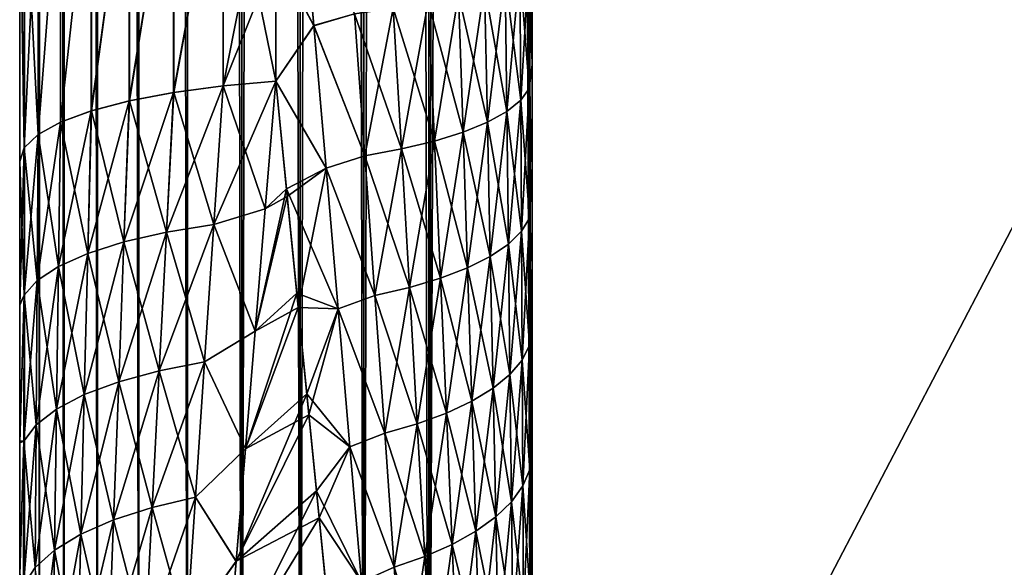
# Model space of a CAD drawing. Header units: metres. Extents: x -2 to 85, y -75 to 96.
# Tile 47 of 256: x 13.05 to 13.627, y -69.656 to -69.336. Entities that reach past the tile are written whole.
import ezdxf

# ---------------------------------------------------------------- set-up
doc = ezdxf.new("R2010")
doc.units = ezdxf.units.M
doc.layers.add('solid_20204500', color=7, linetype='CONTINUOUS')

msp = doc.modelspace()

# ---------------------------------------------------------------- linework, layer by layer
at = {"layer": 'solid_20204500'}
for points in [[(13.35, -69.995506, -2.995418), (21.683926, -54.040886, -2.886321), (30.017998, -53.841866, -2.777222)], [(13.35, -69.995506, -2.995418), (30.017998, -53.841866, -2.777222), (30.017998, -69.777306, -2.777222)], [(13.35, -69.995506, -2.995418), (13.35, -54.239883, -2.995418), (21.683926, -54.040886, -2.886321)], [(30.017998, -69.777306, 2.777222), (21.683926, -54.040886, 2.886321), (13.35, -54.239883, 2.995418)], [(13.05, -69.99556, -2.760571), (13.05, -62.117912, -2.760571), (13.052929, -54.239883, -2.797162)], [(13.052898, -69.995506, -2.796968), (13.05, -69.99556, -2.760571), (13.052929, -54.239883, -2.797162)], [(13.052897, -69.995506, 2.796966), (13.052929, -54.239883, 2.797161), (13.05, -54.240288, 2.760571)], [(13.05, -62.117912, 2.760571), (13.052897, -69.995506, 2.796966), (13.05, -54.240288, 2.760571)], [(13.052897, -69.995506, 2.796966), (13.061628, -69.995506, 2.832778), (13.052929, -54.239883, 2.797161)], [(13.06163, -69.995506, -2.832783), (13.052898, -69.995506, -2.796968), (13.052929, -54.239883, -2.797162)], [(13.06163, -69.995506, -2.832783), (13.052929, -54.239883, -2.797162), (13.061694, -54.239883, -2.832976)], [(13.061628, -69.995506, 2.832778), (13.061693, -54.239883, 2.832974), (13.052929, -54.239883, 2.797161)], [(13.061628, -69.995506, 2.832778), (13.075969, -69.995506, 2.866738), (13.061693, -54.239883, 2.832974)], [(13.075973, -69.995506, -2.866744), (13.06163, -69.995506, -2.832783), (13.061694, -54.239883, -2.832976)], [(13.075969, -69.995506, 2.866738), (13.076063, -54.239883, 2.866919), (13.061693, -54.239883, 2.832974)], [(13.075973, -69.995506, -2.866744), (13.061694, -54.239883, -2.832976), (13.076064, -54.239883, -2.866921)], [(13.075969, -69.995506, 2.866738), (13.095526, -69.995506, 2.897936), (13.076063, -54.239883, 2.866919)], [(13.095531, -69.995506, -2.897944), (13.075973, -69.995506, -2.866744), (13.076064, -54.239883, -2.866921)], [(13.095526, -69.995506, 2.897936), (13.095647, -54.239883, 2.898099), (13.076063, -54.239883, 2.866919)], [(13.095531, -69.995506, -2.897944), (13.076064, -54.239883, -2.866921), (13.095649, -54.239883, -2.898102)], [(13.095526, -69.995506, 2.897936), (13.119809, -69.995506, 2.925614), (13.095647, -54.239883, 2.898099)], [(13.119819, -69.995506, -2.925622), (13.095531, -69.995506, -2.897944), (13.095649, -54.239883, -2.898102)], [(13.119809, -69.995506, 2.925614), (13.119954, -54.239883, 2.925754), (13.095647, -54.239883, 2.898099)], [(13.119819, -69.995506, -2.925622), (13.095649, -54.239883, -2.898102), (13.119957, -54.239883, -2.925757)], [(13.119809, -69.995506, 2.925614), (13.148232, -69.995506, 2.949084), (13.119954, -54.239883, 2.925754)], [(13.148244, -69.995506, -2.949093), (13.119819, -69.995506, -2.925622), (13.119957, -54.239883, -2.925757)], [(13.148232, -69.995506, 2.949084), (13.148396, -54.239883, 2.949198), (13.119954, -54.239883, 2.925754)], [(13.148244, -69.995506, -2.949093), (13.119957, -54.239883, -2.925757), (13.148399, -54.239883, -2.949201)], [(13.148232, -69.995506, 2.949084), (13.180034, -69.995506, 2.967711), (13.148396, -54.239883, 2.949198)], [(13.180049, -69.995506, -2.967718), (13.148244, -69.995506, -2.949093), (13.148399, -54.239883, -2.949201)], [(13.180034, -69.995506, 2.967711), (13.18021, -54.239883, 2.967796), (13.148396, -54.239883, 2.949198)], [(13.180049, -69.995506, -2.967718), (13.148399, -54.239883, -2.949201), (13.180215, -54.239883, -2.967798)], [(13.180034, -69.995506, 2.967711), (13.214286, -69.995506, 2.980984), (13.18021, -54.239883, 2.967796)], [(13.180049, -69.995506, -2.967718), (13.214286, -54.239883, -2.980984), (13.214286, -69.995506, -2.980984)], [(13.180049, -69.995506, -2.967718), (13.180215, -54.239883, -2.967798), (13.214286, -54.239883, -2.980984)], [(13.18021, -54.239883, 2.967796), (13.214286, -69.995506, 2.980984), (13.214286, -54.239883, 2.980984)], [(13.251516, -54.239883, -2.989546), (13.251542, -69.995544, -2.98955), (13.214286, -69.995506, -2.980984)], [(13.214286, -54.239883, -2.980984), (13.251516, -54.239883, -2.989546), (13.214286, -69.995506, -2.980984)], [(13.214286, -54.239883, 2.980984), (13.214286, -69.995506, 2.980984), (13.251544, -69.995544, 2.98955)], [(13.248573, -54.239883, 2.989049), (13.214286, -54.239883, 2.980984), (13.251544, -69.995544, 2.98955)], [(13.248573, -54.239883, 2.989049), (13.28953, -69.995506, 2.993307), (13.28953, -54.239883, 2.993307)], [(13.248573, -54.239883, 2.989049), (13.251544, -69.995544, 2.98955), (13.28953, -69.995506, 2.993307)], [(13.251516, -54.239883, -2.989546), (13.28953, -54.239883, -2.993307), (13.251542, -69.995544, -2.98955)], [(13.251542, -69.995544, -2.98955), (13.28953, -54.239883, -2.993307), (13.28953, -69.995506, -2.993307)], [(13.319764, -54.239986, -2.994362), (13.35, -69.995506, -2.995418), (13.28953, -54.239883, -2.993307)], [(13.28953, -69.995506, -2.993307), (13.28953, -54.239883, -2.993307), (13.35, -69.995506, -2.995418)], [(13.28953, -69.995506, 2.993307), (13.35, -69.995506, 2.995418), (13.35, -54.239883, 2.995418)], [(13.28953, -69.995506, 2.993307), (13.35, -54.239883, 2.995418), (13.319761, -54.239986, 2.994362)], [(13.28953, -69.995506, 2.993307), (13.319761, -54.239986, 2.994362), (13.28953, -54.239883, 2.993307)], [(13.319764, -54.239986, -2.994362), (13.35, -54.239883, -2.995418), (13.35, -69.995506, -2.995418)], [(13.35, -69.995506, 2.995418), (30.017998, -69.777306, 2.777222), (13.35, -54.239883, 2.995418)], [(13.05, -68.575523, -1.696103), (13.05, -62.117912, -2.760571), (13.05, -69.99556, -2.760571)], [(13.05, -62.117912, 2.760571), (13.05, -69.99556, 2.760571), (13.052897, -69.995506, 2.796966)], [(13.05, -69.249092, 1.657583), (13.05, -69.99556, 2.760571), (13.05, -62.117912, 2.760571)], [(13.05, -68.635956, -1.693882), (13.05, -68.575523, -1.696103), (13.05, -69.99556, -2.760571)], [(13.05, -68.647598, -1.693254), (13.05, -68.635956, -1.693882), (13.05, -69.99556, -2.760571)], [(13.05, -68.647598, -1.693254), (13.05, -69.99556, -2.760571), (13.05, -68.691345, -1.68999)], [(13.05, -68.721504, -1.687832), (13.05, -68.691345, -1.68999), (13.05, -69.99556, -2.760571)], [(13.05, -68.721504, -1.687832), (13.05, -69.99556, -2.760571), (13.05, -68.7435, -1.68671)], [(13.05, -68.792595, -1.685086), (13.05, -68.7435, -1.68671), (13.05, -69.99556, -2.760571)], [(13.05, -68.905487, -1.685086), (13.05, -68.792595, -1.685086), (13.05, -69.99556, -2.760571)], [(13.35, -70.159676, -0.470043), (13.35, -70.162575, -0.408759), (13.35, -68.792595, -1.297788)], [(13.35, -70.162575, 0.408759), (13.35, -68.792595, -1.297788), (13.35, -70.162575, -0.408759)], [(13.35, -69.362091, -1.23741), (13.35, -68.792595, -1.297788), (13.35, -69.300919, -1.252808)], [(13.35, -69.421204, -1.220087), (13.35, -68.792595, -1.297788), (13.35, -69.362091, -1.23741)], [(13.35, -69.478584, -1.200644), (13.35, -68.792595, -1.297788), (13.35, -69.421204, -1.220087)], [(13.35, -69.533798, -1.1795), (13.35, -68.792595, -1.297788), (13.35, -69.478584, -1.200644)], [(13.35, -69.586403, -1.15707), (13.35, -68.792595, -1.297788), (13.35, -69.533798, -1.1795)], [(13.35, -69.636497, -1.133086), (13.35, -68.792595, -1.297788), (13.35, -69.586403, -1.15707)], [(13.35, -69.684151, -1.107662), (13.35, -68.792595, -1.297788), (13.35, -69.636497, -1.133086)], [(13.35, -69.729256, -1.081262), (13.35, -68.792595, -1.297788), (13.35, -69.684151, -1.107662)], [(13.35, -69.771729, -1.054165), (13.35, -68.792595, -1.297788), (13.35, -69.729256, -1.081262)], [(13.35, -69.811569, -1.02604), (13.35, -68.792595, -1.297788), (13.35, -69.771729, -1.054165)], [(13.35, -69.8489, -0.997179), (13.35, -68.792595, -1.297788), (13.35, -69.811569, -1.02604)], [(13.35, -69.883835, -0.967955), (13.35, -68.792595, -1.297788), (13.35, -69.8489, -0.997179)], [(13.35, -69.91629, -0.938404), (13.35, -68.792595, -1.297788), (13.35, -69.883835, -0.967955)], [(13.35, -69.946274, -0.908393), (13.35, -68.792595, -1.297788), (13.35, -69.91629, -0.938404)], [(13.35, -69.99984, -0.847408), (13.35, -68.792595, -1.297788), (13.35, -69.946274, -0.908393)], [(13.35, -70.045036, -0.785178), (13.35, -68.792595, -1.297788), (13.35, -69.99984, -0.847408)], [(13.35, -70.082405, -0.722169), (13.35, -68.792595, -1.297788), (13.35, -70.045036, -0.785178)], [(13.35, -70.112091, -0.658472), (13.35, -68.792595, -1.297788), (13.35, -70.082405, -0.722169)], [(13.35, -70.134697, -0.595098), (13.35, -68.792595, -1.297788), (13.35, -70.112091, -0.658472)], [(13.35, -70.150345, -0.532125), (13.35, -68.792595, -1.297788), (13.35, -70.134697, -0.595098)], [(13.35, -70.159676, -0.470043), (13.35, -68.792595, -1.297788), (13.35, -70.150345, -0.532125)], [(13.35, -70.159676, 0.469988), (13.35, -68.792595, -1.297788), (13.35, -70.162575, 0.408759)], [(13.35, -70.150375, 0.531977), (13.35, -68.792595, -1.297788), (13.35, -70.159676, 0.469988)], [(13.35, -70.134773, 0.594822), (13.35, -68.792595, -1.297788), (13.35, -70.150375, 0.531977)], [(13.35, -70.112289, 0.657992), (13.35, -68.792595, -1.297788), (13.35, -70.134773, 0.594822)], [(13.35, -70.082809, 0.721399), (13.35, -68.792595, -1.297788), (13.35, -70.112289, 0.657992)], [(13.35, -70.045753, 0.784107), (13.35, -68.792595, -1.297788), (13.35, -70.082809, 0.721399)], [(13.35, -70.0009, 0.846093), (13.35, -68.792595, -1.297788), (13.35, -70.045753, 0.784107)], [(13.35, -69.947266, 0.907332), (13.35, -68.792595, -1.297788), (13.35, -70.0009, 0.846093)], [(13.35, -69.917122, 0.937595), (13.35, -68.792595, -1.297788), (13.35, -69.947266, 0.907332)], [(13.35, -69.884491, 0.967378), (13.35, -68.792595, -1.297788), (13.35, -69.917122, 0.937595)], [(13.35, -69.849327, 0.996817), (13.35, -68.792595, -1.297788), (13.35, -69.884491, 0.967378)], [(13.35, -69.811729, 1.025897), (13.35, -68.792595, -1.297788), (13.35, -69.849327, 0.996817)], [(13.35, -69.771652, 1.054199), (13.35, -68.792595, -1.297788), (13.35, -69.811729, 1.025897)], [(13.35, -69.729073, 1.081386), (13.35, -68.792595, -1.297788), (13.35, -69.771652, 1.054199)], [(13.35, -69.68399, 1.107776), (13.35, -68.792595, -1.297788), (13.35, -69.729073, 1.081386)], [(13.35, -69.636421, 1.133141), (13.35, -68.792595, -1.297788), (13.35, -69.68399, 1.107776)], [(13.35, -69.586395, 1.157076), (13.35, -68.792595, -1.297788), (13.35, -69.636421, 1.133141)], [(13.35, -69.533806, 1.179498), (13.35, -68.792595, -1.297788), (13.35, -69.586395, 1.157076)], [(13.35, -69.478592, 1.200645), (13.35, -68.792595, -1.297788), (13.35, -69.533806, 1.179498)], [(13.35, -69.421188, 1.220098), (13.35, -68.792595, -1.297788), (13.35, -69.478592, 1.200645)], [(13.35, -69.361992, 1.237436), (13.35, -68.792595, -1.297788), (13.35, -69.421188, 1.220098)], [(13.35, -69.300598, 1.252861), (13.35, -68.792595, -1.297788), (13.35, -69.361992, 1.237436)], [(13.05, -68.905487, -1.685086), (13.05, -69.99556, -2.760571), (13.05, -69.080086, -1.677973)], [(13.05, -69.080086, -1.677973), (13.05, -69.99556, -2.760571), (13.05, -69.251938, -1.657124)], [(13.140012, -69.22242, -1.492628), (13.140129, -69.378067, -1.460793), (13.168951, -69.219902, -1.477039)], [(13.140012, -69.22242, 1.492628), (13.168951, -69.219902, 1.477039), (13.140196, -69.37809, 1.460902)], [(13.168951, -69.219902, -1.477039), (13.140129, -69.378067, -1.460793), (13.169141, -69.374252, -1.445456)], [(13.168951, -69.219902, 1.477039), (13.169188, -69.37429, 1.445597), (13.140196, -69.37809, 1.460902)], [(13.168951, -69.219902, 1.477039), (13.199992, -69.218201, 1.466341), (13.169188, -69.37429, 1.445597)], [(13.168951, -69.219902, -1.477039), (13.200013, -69.371529, -1.435236), (13.199987, -69.29718, -1.451894)], [(13.168951, -69.219902, -1.477039), (13.169141, -69.374252, -1.445456), (13.200013, -69.371529, -1.435236)], [(13.169188, -69.37429, 1.445597), (13.199992, -69.218201, 1.466341), (13.199987, -69.29718, 1.451894)], [(13.091869, -69.22953, -1.53665), (13.091891, -69.38884, -1.504125), (13.114092, -69.225662, -1.512688)], [(13.091869, -69.22953, 1.53665), (13.114092, -69.225662, 1.512688), (13.091957, -69.388847, 1.504181)], [(13.114092, -69.225662, -1.512688), (13.091891, -69.38884, -1.504125), (13.114156, -69.382973, -1.480535)], [(13.114092, -69.225662, 1.512688), (13.114224, -69.382996, 1.480617), (13.091957, -69.388847, 1.504181)], [(13.114092, -69.225662, -1.512688), (13.114156, -69.382973, -1.480535), (13.140012, -69.22242, -1.492628)], [(13.114092, -69.225662, 1.512688), (13.140012, -69.22242, 1.492628), (13.114224, -69.382996, 1.480617)], [(13.140012, -69.22242, -1.492628), (13.114156, -69.382973, -1.480535), (13.140129, -69.378067, -1.460793)], [(13.140012, -69.22242, 1.492628), (13.140196, -69.37809, 1.460902), (13.114224, -69.382996, 1.480617)], [(13.091869, -69.22953, -1.53665), (13.073927, -69.3955, -1.530942), (13.091891, -69.38884, -1.504125)], [(13.073933, -69.233925, -1.563888), (13.073927, -69.3955, -1.530942), (13.091869, -69.22953, -1.53665)], [(13.073933, -69.233925, 1.563888), (13.091869, -69.22953, 1.53665), (13.073982, -69.395508, 1.530976)], [(13.091869, -69.22953, 1.53665), (13.091957, -69.388847, 1.504181), (13.073982, -69.395508, 1.530976)], [(13.052708, -69.243835, -1.625244), (13.06073, -69.402794, -1.560276), (13.060749, -69.238739, -1.593683)], [(13.052708, -69.243835, 1.625244), (13.060749, -69.238739, 1.593683), (13.052711, -69.410522, 1.591352)], [(13.060749, -69.238739, 1.593683), (13.06077, -69.402802, 1.560292), (13.052711, -69.410522, 1.591352)], [(13.073933, -69.233925, -1.563888), (13.06073, -69.402794, -1.560276), (13.073927, -69.3955, -1.530942)], [(13.060749, -69.238739, -1.593683), (13.06073, -69.402794, -1.560276), (13.073933, -69.233925, -1.563888)], [(13.060749, -69.238739, 1.593683), (13.073933, -69.233925, 1.563888), (13.06077, -69.402802, 1.560292)], [(13.073933, -69.233925, 1.563888), (13.073982, -69.395508, 1.530976), (13.06077, -69.402802, 1.560292)], [(13.05, -69.251938, -1.657124), (13.052691, -69.410515, -1.591347), (13.052708, -69.243835, -1.625244)], [(13.05, -69.249092, 1.657583), (13.052708, -69.243835, 1.625244), (13.052711, -69.410522, 1.591352)], [(13.052708, -69.243835, -1.625244), (13.052691, -69.410515, -1.591347), (13.06073, -69.402794, -1.560276)], [(13.05, -69.249092, 1.657583), (13.05, -69.418419, 1.623127), (13.05, -69.99556, 2.760571)], [(13.05, -69.249092, 1.657583), (13.052711, -69.410522, 1.591352), (13.05, -69.418419, 1.623127)], [(13.05, -69.251938, -1.657124), (13.05, -69.99556, -2.760571), (13.05, -69.418419, -1.623127)], [(13.05, -69.251938, -1.657124), (13.05, -69.418419, -1.623127), (13.052691, -69.410515, -1.591347)], [(13.199987, -69.29718, 1.451894), (13.214892, -69.2547, 1.455537), (13.222214, -69.339035, 1.435479)], [(13.222213, -69.339043, -1.435478), (13.214892, -69.254707, -1.455536), (13.199987, -69.29718, -1.451894)], [(13.246122, -69.332077, 1.425668), (13.222214, -69.339035, 1.435479), (13.214892, -69.2547, 1.455537)], [(13.246121, -69.332077, -1.425668), (13.214892, -69.254707, -1.455536), (13.222213, -69.339043, -1.435478)], [(13.169188, -69.37429, 1.445597), (13.199987, -69.29718, 1.451894), (13.200013, -69.371529, 1.435236)], [(13.222213, -69.339043, -1.435478), (13.199987, -69.29718, -1.451894), (13.200013, -69.371529, -1.435236)], [(13.199987, -69.29718, 1.451894), (13.222214, -69.339035, 1.435479), (13.200013, -69.371529, 1.435236)], [(13.348244, -69.299004, -1.280362), (13.342951, -69.304825, -1.305959), (13.343399, -69.382629, -1.284609)], [(13.342951, -69.304825, 1.305959), (13.348244, -69.299004, 1.280362), (13.348357, -69.375801, 1.26011)], [(13.348357, -69.375801, -1.26011), (13.348244, -69.299004, -1.280362), (13.343399, -69.382629, -1.284609)], [(13.35, -69.300919, -1.252808), (13.348244, -69.299004, -1.280362), (13.348357, -69.375801, -1.26011)], [(13.348244, -69.299004, 1.280362), (13.35, -69.300598, 1.252861), (13.35, -69.361992, 1.237436)], [(13.348357, -69.375801, 1.26011), (13.348244, -69.299004, 1.280362), (13.35, -69.361992, 1.237436)], [(13.35, -69.362091, -1.23741), (13.35, -69.300919, -1.252808), (13.348357, -69.375801, -1.26011)], [(13.342951, -69.304825, -1.305959), (13.334201, -69.31044, -1.330637), (13.335198, -69.389229, -1.308285)], [(13.334201, -69.31044, 1.330637), (13.342951, -69.304825, 1.305959), (13.343399, -69.382629, 1.284609)], [(13.343399, -69.382629, -1.284609), (13.342951, -69.304825, -1.305959), (13.335198, -69.389229, -1.308285)], [(13.343399, -69.382629, 1.284609), (13.342951, -69.304825, 1.305959), (13.348357, -69.375801, 1.26011)], [(13.334201, -69.31044, -1.330637), (13.322152, -69.315742, -1.353925), (13.323892, -69.395477, -1.330715)], [(13.322152, -69.315742, 1.353925), (13.334201, -69.31044, 1.330637), (13.335198, -69.389229, 1.308285)], [(13.335198, -69.389229, -1.308285), (13.334201, -69.31044, -1.330637), (13.323892, -69.395477, -1.330715)], [(13.335198, -69.389229, 1.308285), (13.334201, -69.31044, 1.330637), (13.343399, -69.382629, 1.284609)], [(13.322152, -69.315742, -1.353925), (13.307038, -69.320641, -1.375429), (13.309686, -69.401283, -1.351544)], [(13.307038, -69.320641, 1.375429), (13.322152, -69.315742, 1.353925), (13.323892, -69.395477, 1.330715)], [(13.323892, -69.395477, -1.330715), (13.322152, -69.315742, -1.353925), (13.309686, -69.401283, -1.351544)], [(13.323892, -69.395477, 1.330715), (13.322152, -69.315742, 1.353925), (13.335198, -69.389229, 1.308285)], [(13.289113, -69.325043, -1.394771), (13.268694, -69.32888, -1.411622), (13.273524, -69.411179, -1.387066)], [(13.268695, -69.328873, 1.411622), (13.289113, -69.325043, 1.394771), (13.292803, -69.406548, 1.370427)], [(13.292803, -69.406548, -1.370428), (13.289113, -69.325043, -1.394771), (13.273524, -69.411179, -1.387066)], [(13.307038, -69.320641, -1.375429), (13.289113, -69.325043, -1.394771), (13.292803, -69.406548, -1.370428)], [(13.289113, -69.325043, 1.394771), (13.307038, -69.320641, 1.375429), (13.309686, -69.401283, 1.351544)], [(13.292803, -69.406548, 1.370427), (13.289113, -69.325043, 1.394771), (13.309686, -69.401283, 1.351544)], [(13.309686, -69.401283, -1.351544), (13.307038, -69.320641, -1.375429), (13.292803, -69.406548, -1.370428)], [(13.309686, -69.401283, 1.351544), (13.307038, -69.320641, 1.375429), (13.323892, -69.395477, 1.330715)], [(13.268694, -69.32888, -1.411622), (13.246121, -69.332077, -1.425668), (13.252149, -69.415115, -1.401171)], [(13.246122, -69.332077, 1.425668), (13.268695, -69.328873, 1.411622), (13.273524, -69.411179, 1.387066)], [(13.273524, -69.411179, -1.387066), (13.268694, -69.32888, -1.411622), (13.252149, -69.415115, -1.401171)], [(13.273524, -69.411179, 1.387066), (13.268695, -69.328873, 1.411622), (13.292803, -69.406548, 1.370427)], [(13.252149, -69.415115, -1.401171), (13.246121, -69.332077, -1.425668), (13.222213, -69.339043, -1.435478)], [(13.252149, -69.415115, 1.401171), (13.222214, -69.339035, 1.435479), (13.246122, -69.332077, 1.425668)], [(13.252149, -69.415115, 1.401171), (13.246122, -69.332077, 1.425668), (13.273524, -69.411179, 1.387066)], [(13.222214, -69.339035, 1.435479), (13.229417, -69.422417, 1.41118), (13.200013, -69.371529, 1.435236)], [(13.229417, -69.422417, -1.411179), (13.222213, -69.339043, -1.435478), (13.200013, -69.371529, -1.435236)], [(13.252149, -69.415115, -1.401171), (13.222213, -69.339043, -1.435478), (13.229417, -69.422417, -1.411179)], [(13.252149, -69.415115, 1.401171), (13.229417, -69.422417, 1.41118), (13.222214, -69.339035, 1.435479)], [(13.348357, -69.375801, 1.26011), (13.35, -69.361992, 1.237436), (13.35, -69.421188, 1.220098)], [(13.35, -69.421204, -1.220087), (13.35, -69.362091, -1.23741), (13.348357, -69.375801, -1.26011)], [(13.163678, -69.455399, -1.426394), (13.193814, -69.446114, -1.417048), (13.200013, -69.371529, -1.435236)], [(13.163678, -69.455399, -1.426394), (13.200013, -69.371529, -1.435236), (13.169141, -69.374252, -1.445456)], [(13.169188, -69.37429, 1.445597), (13.200013, -69.371529, 1.435236), (13.193808, -69.446144, 1.41704)], [(13.193808, -69.446144, 1.41704), (13.200013, -69.371529, 1.435236), (13.206166, -69.434509, 1.416616)], [(13.193814, -69.446114, -1.417048), (13.206602, -69.438904, -1.415214), (13.200013, -69.371529, -1.435236)], [(13.229417, -69.422417, -1.411179), (13.200013, -69.371529, -1.435236), (13.206602, -69.438904, -1.415214)], [(13.229417, -69.422417, 1.41118), (13.206166, -69.434509, 1.416616), (13.200013, -69.371529, 1.435236)], [(13.169141, -69.374252, -1.445456), (13.140129, -69.378067, -1.460793), (13.135891, -69.4599, -1.4419)], [(13.163678, -69.455399, -1.426394), (13.169141, -69.374252, -1.445456), (13.135891, -69.4599, -1.4419)], [(13.140196, -69.37809, 1.460902), (13.169188, -69.37429, 1.445597), (13.16367, -69.455399, 1.426398)], [(13.16367, -69.455399, 1.426398), (13.169188, -69.37429, 1.445597), (13.193808, -69.446144, 1.41704)], [(13.348357, -69.375801, -1.26011), (13.343399, -69.382629, -1.284609), (13.343832, -69.459343, -1.259493)], [(13.343399, -69.382629, 1.284609), (13.348357, -69.375801, 1.26011), (13.348465, -69.451561, 1.236142)], [(13.348465, -69.451561, -1.236142), (13.348357, -69.375801, -1.26011), (13.343832, -69.459343, -1.259493)], [(13.35, -69.421204, -1.220087), (13.348357, -69.375801, -1.26011), (13.348465, -69.451561, -1.236142)], [(13.348465, -69.451561, 1.236142), (13.348357, -69.375801, 1.26011), (13.35, -69.421188, 1.220098)], [(13.114156, -69.382973, -1.480535), (13.091891, -69.38884, -1.504125), (13.089859, -69.472282, -1.484581)], [(13.111079, -69.465576, -1.461471), (13.114156, -69.382973, -1.480535), (13.089859, -69.472282, -1.484581)], [(13.091957, -69.388847, 1.504181), (13.114224, -69.382996, 1.480617), (13.111073, -69.465576, 1.461476)], [(13.111073, -69.465576, 1.461476), (13.114224, -69.382996, 1.480617), (13.135884, -69.4599, 1.441904)], [(13.140129, -69.378067, -1.460793), (13.114156, -69.382973, -1.480535), (13.111079, -69.465576, -1.461471)], [(13.135891, -69.4599, -1.4419), (13.140129, -69.378067, -1.460793), (13.111079, -69.465576, -1.461471)], [(13.114224, -69.382996, 1.480617), (13.140196, -69.37809, 1.460902), (13.135884, -69.4599, 1.441904)], [(13.135884, -69.4599, 1.441904), (13.140196, -69.37809, 1.460902), (13.16367, -69.455399, 1.426398)], [(13.343399, -69.382629, -1.284609), (13.335198, -69.389229, -1.308285), (13.336162, -69.466881, -1.282112)], [(13.335198, -69.389229, 1.308285), (13.343399, -69.382629, 1.284609), (13.343832, -69.459343, 1.259493)], [(13.343832, -69.459343, -1.259493), (13.343399, -69.382629, -1.284609), (13.336162, -69.466881, -1.282112)], [(13.343832, -69.459343, 1.259493), (13.343399, -69.382629, 1.284609), (13.348465, -69.451561, 1.236142)], [(13.091891, -69.38884, -1.504125), (13.073927, -69.3955, -1.530942), (13.072763, -69.479851, -1.510654)], [(13.089859, -69.472282, -1.484581), (13.091891, -69.38884, -1.504125), (13.072763, -69.479851, -1.510654)], [(13.073982, -69.395508, 1.530976), (13.091957, -69.388847, 1.504181), (13.089855, -69.472282, 1.484585)], [(13.089855, -69.472282, 1.484585), (13.091957, -69.388847, 1.504181), (13.111073, -69.465576, 1.461476)], [(13.335198, -69.389229, -1.308285), (13.323892, -69.395477, -1.330715), (13.325575, -69.474045, -1.30362)], [(13.323892, -69.395477, 1.330715), (13.335198, -69.389229, 1.308285), (13.336162, -69.466881, 1.282112)], [(13.336162, -69.466881, -1.282112), (13.335198, -69.389229, -1.308285), (13.325575, -69.474045, -1.30362)], [(13.336162, -69.466881, 1.282112), (13.335198, -69.389229, 1.308285), (13.343832, -69.459343, 1.259493)], [(13.073927, -69.3955, -1.530942), (13.06073, -69.402794, -1.560276), (13.060218, -69.488091, -1.539038)], [(13.072763, -69.479851, -1.510654), (13.073927, -69.3955, -1.530942), (13.060218, -69.488091, -1.539038)], [(13.06077, -69.402802, 1.560292), (13.073982, -69.395508, 1.530976), (13.072762, -69.479851, 1.510658)], [(13.072762, -69.479851, 1.510658), (13.073982, -69.395508, 1.530976), (13.089855, -69.472282, 1.484585)], [(13.323892, -69.395477, -1.330715), (13.309686, -69.401283, -1.351544), (13.312252, -69.480736, -1.3237)], [(13.309686, -69.401283, 1.351544), (13.323892, -69.395477, 1.330715), (13.325575, -69.474045, 1.30362)], [(13.325575, -69.474045, -1.30362), (13.323892, -69.395477, -1.330715), (13.312252, -69.480736, -1.3237)], [(13.325575, -69.474045, 1.30362), (13.323892, -69.395477, 1.330715), (13.336162, -69.466881, 1.282112)], [(13.06073, -69.402794, -1.560276), (13.052691, -69.410515, -1.591347), (13.052571, -69.496788, -1.569016)], [(13.060218, -69.488091, -1.539038), (13.06073, -69.402794, -1.560276), (13.052571, -69.496788, -1.569016)], [(13.060217, -69.488091, 1.539041), (13.052711, -69.410522, 1.591352), (13.06077, -69.402802, 1.560292)], [(13.060217, -69.488091, 1.539041), (13.06077, -69.402802, 1.560292), (13.072762, -69.479851, 1.510658)], [(13.292803, -69.406548, -1.370428), (13.273524, -69.411179, -1.387066), (13.27823, -69.492287, -1.358373)], [(13.273524, -69.411179, 1.387066), (13.292803, -69.406548, 1.370427), (13.296389, -69.486847, 1.342042)], [(13.296388, -69.486847, -1.342042), (13.292803, -69.406548, -1.370428), (13.27823, -69.492287, -1.358373)], [(13.309686, -69.401283, -1.351544), (13.292803, -69.406548, -1.370428), (13.296388, -69.486847, -1.342042)], [(13.292803, -69.406548, 1.370427), (13.309686, -69.401283, 1.351544), (13.312252, -69.480736, 1.3237)], [(13.296389, -69.486847, 1.342042), (13.292803, -69.406548, 1.370427), (13.312252, -69.480736, 1.3237)], [(13.312252, -69.480736, -1.3237), (13.309686, -69.401283, -1.351544), (13.296388, -69.486847, -1.342042)], [(13.312252, -69.480736, 1.3237), (13.309686, -69.401283, 1.351544), (13.325575, -69.474045, 1.30362)], [(13.052691, -69.410515, -1.591347), (13.05, -69.418419, -1.623127), (13.05, -69.502518, -1.599979)], [(13.052571, -69.496788, -1.569016), (13.052691, -69.410515, -1.591347), (13.05, -69.502518, -1.599979)], [(13.052711, -69.410522, 1.591352), (13.052571, -69.496788, 1.569017), (13.05, -69.418419, 1.623127)], [(13.060217, -69.488091, 1.539041), (13.052571, -69.496788, 1.569017), (13.052711, -69.410522, 1.591352)], [(13.273524, -69.411179, -1.387066), (13.252149, -69.415115, -1.401171), (13.25804, -69.496971, -1.37243)], [(13.252149, -69.415115, 1.401171), (13.273524, -69.411179, 1.387066), (13.278231, -69.492287, 1.358373)], [(13.27823, -69.492287, -1.358373), (13.273524, -69.411179, -1.387066), (13.25804, -69.496971, -1.37243)], [(13.278231, -69.492287, 1.358373), (13.273524, -69.411179, 1.387066), (13.296389, -69.486847, 1.342042)], [(13.25804, -69.496971, -1.37243), (13.252149, -69.415115, -1.401171), (13.229417, -69.422417, -1.411179)], [(13.25804, -69.496971, 1.372429), (13.229417, -69.422417, 1.41118), (13.252149, -69.415115, 1.401171)], [(13.25804, -69.496971, 1.372429), (13.252149, -69.415115, 1.401171), (13.278231, -69.492287, 1.358373)], [(13.05, -69.418419, -1.623127), (13.05, -69.99556, -2.760571), (13.05, -69.502518, -1.599979)], [(13.05, -69.501877, 1.600236), (13.05, -69.99556, 2.760571), (13.05, -69.418419, 1.623127)], [(13.052571, -69.496788, 1.569017), (13.05, -69.501877, 1.600236), (13.05, -69.418419, 1.623127)], [(13.229417, -69.422417, 1.41118), (13.236486, -69.504646, 1.382543), (13.206166, -69.434509, 1.416616)], [(13.229417, -69.422417, -1.411179), (13.206602, -69.438904, -1.415214), (13.21307, -69.503967, -1.392822)], [(13.236486, -69.504646, -1.382541), (13.229417, -69.422417, -1.411179), (13.21307, -69.503967, -1.392822)], [(13.25804, -69.496971, -1.37243), (13.229417, -69.422417, -1.411179), (13.236486, -69.504646, -1.382541)], [(13.25804, -69.496971, 1.372429), (13.236486, -69.504646, 1.382543), (13.229417, -69.422417, 1.41118)], [(13.348465, -69.451561, 1.236142), (13.35, -69.421188, 1.220098), (13.35, -69.478592, 1.200645)], [(13.35, -69.478584, -1.200644), (13.35, -69.421204, -1.220087), (13.348465, -69.451561, -1.236142)], [(13.18789, -69.517853, 1.396984), (13.206166, -69.434509, 1.416616), (13.212217, -69.495476, 1.395923)], [(13.18789, -69.517853, 1.396984), (13.193808, -69.446144, 1.41704), (13.206166, -69.434509, 1.416616)], [(13.236486, -69.504646, 1.382543), (13.212217, -69.495476, 1.395923), (13.206166, -69.434509, 1.416616)], [(13.187901, -69.517792, -1.397), (13.21307, -69.503967, -1.392822), (13.206602, -69.438904, -1.415214)], [(13.193814, -69.446114, -1.417048), (13.187901, -69.517792, -1.397), (13.206602, -69.438904, -1.415214)], [(13.16367, -69.455399, 1.426398), (13.193808, -69.446144, 1.41704), (13.18789, -69.517853, 1.396984)], [(13.163678, -69.455399, -1.426394), (13.187901, -69.517792, -1.397), (13.193814, -69.446114, -1.417048)], [(13.348465, -69.451561, -1.236142), (13.343832, -69.459343, -1.259493), (13.344247, -69.534683, -1.230512)], [(13.343832, -69.459343, 1.259493), (13.348465, -69.451561, 1.236142), (13.348569, -69.525993, 1.20836)], [(13.348569, -69.525993, -1.20836), (13.348465, -69.451561, -1.236142), (13.344247, -69.534683, -1.230512)], [(13.35, -69.478584, -1.200644), (13.348465, -69.451561, -1.236142), (13.348569, -69.525993, -1.20836)], [(13.348569, -69.525993, 1.20836), (13.348465, -69.451561, 1.236142), (13.35, -69.478592, 1.200645)], [(13.163678, -69.455399, -1.426394), (13.135891, -69.4599, -1.4419), (13.131664, -69.540886, -1.41972)], [(13.158248, -69.53566, -1.404105), (13.163678, -69.455399, -1.426394), (13.131664, -69.540886, -1.41972)], [(13.135884, -69.4599, 1.441904), (13.16367, -69.455399, 1.426398), (13.158239, -69.535667, 1.404109)], [(13.158239, -69.535667, 1.404109), (13.16367, -69.455399, 1.426398), (13.18789, -69.517853, 1.396984)], [(13.158248, -69.53566, -1.404105), (13.187901, -69.517792, -1.397), (13.163678, -69.455399, -1.426394)], [(13.135891, -69.4599, -1.4419), (13.111079, -69.465576, -1.461471), (13.108, -69.547348, -1.439066)], [(13.131664, -69.540886, -1.41972), (13.135891, -69.4599, -1.4419), (13.108, -69.547348, -1.439066)], [(13.111073, -69.465576, 1.461476), (13.135884, -69.4599, 1.441904), (13.131658, -69.540886, 1.419725)], [(13.131658, -69.540886, 1.419725), (13.135884, -69.4599, 1.441904), (13.158239, -69.535667, 1.404109)], [(13.343832, -69.459343, -1.259493), (13.336162, -69.466881, -1.282112), (13.337089, -69.543114, -1.252017)], [(13.336162, -69.466881, 1.282112), (13.343832, -69.459343, 1.259493), (13.344247, -69.534676, 1.230512)], [(13.344247, -69.534683, -1.230512), (13.343832, -69.459343, -1.259493), (13.337089, -69.543114, -1.252017)], [(13.344247, -69.534676, 1.230512), (13.343832, -69.459343, 1.259493), (13.348569, -69.525993, 1.20836)], [(13.111079, -69.465576, -1.461471), (13.089859, -69.472282, -1.484581), (13.087811, -69.554893, -1.46165)], [(13.108, -69.547348, -1.439066), (13.111079, -69.465576, -1.461471), (13.087811, -69.554893, -1.46165)], [(13.089855, -69.472282, 1.484585), (13.111073, -69.465576, 1.461476), (13.107995, -69.547348, 1.43907)], [(13.107995, -69.547348, 1.43907), (13.111073, -69.465576, 1.461476), (13.131658, -69.540886, 1.419725)], [(13.336162, -69.466881, -1.282112), (13.325575, -69.474045, -1.30362), (13.327197, -69.551155, -1.27254)], [(13.325575, -69.474045, 1.30362), (13.336162, -69.466881, 1.282112), (13.337089, -69.543114, 1.252017)], [(13.337089, -69.543114, -1.252017), (13.336162, -69.466881, -1.282112), (13.327197, -69.551155, -1.27254)], [(13.337089, -69.543114, 1.252017), (13.336162, -69.466881, 1.282112), (13.344247, -69.534676, 1.230512)], [(13.089859, -69.472282, -1.484581), (13.072763, -69.479851, -1.510654), (13.071577, -69.563347, -1.486942)], [(13.087811, -69.554893, -1.46165), (13.089859, -69.472282, -1.484581), (13.071577, -69.563347, -1.486942)], [(13.072762, -69.479851, 1.510658), (13.089855, -69.472282, 1.484585), (13.087807, -69.554901, 1.461655)], [(13.087807, -69.554901, 1.461655), (13.089855, -69.472282, 1.484585), (13.107995, -69.547348, 1.43907)], [(13.325575, -69.474045, -1.30362), (13.312252, -69.480736, -1.3237), (13.314731, -69.558701, -1.291797)], [(13.312252, -69.480736, 1.3237), (13.325575, -69.474045, 1.30362), (13.327197, -69.551155, 1.27254)], [(13.327197, -69.551155, -1.27254), (13.325575, -69.474045, -1.30362), (13.314731, -69.558701, -1.291797)], [(13.327197, -69.551155, 1.27254), (13.325575, -69.474045, 1.30362), (13.337089, -69.543114, 1.252017)], [(13.072763, -69.479851, -1.510654), (13.060218, -69.488091, -1.539038), (13.05968, -69.57251, -1.514341)], [(13.071577, -69.563347, -1.486942), (13.072763, -69.479851, -1.510654), (13.05968, -69.57251, -1.514341)], [(13.060217, -69.488091, 1.539041), (13.072762, -69.479851, 1.510658), (13.071575, -69.563354, 1.486946)], [(13.071575, -69.563354, 1.486946), (13.072762, -69.479851, 1.510658), (13.087807, -69.554901, 1.461655)], [(13.312252, -69.480736, -1.3237), (13.296388, -69.486847, -1.342042), (13.29986, -69.565651, -1.309511)], [(13.296389, -69.486847, 1.342042), (13.312252, -69.480736, 1.3237), (13.314732, -69.558701, 1.291796)], [(13.314731, -69.558701, -1.291797), (13.312252, -69.480736, -1.3237), (13.29986, -69.565651, -1.309511)], [(13.314732, -69.558701, 1.291796), (13.312252, -69.480736, 1.3237), (13.327197, -69.551155, 1.27254)], [(13.35, -69.533798, -1.1795), (13.35, -69.478584, -1.200644), (13.348569, -69.525993, -1.20836)], [(13.348569, -69.525993, 1.20836), (13.35, -69.478592, 1.200645), (13.35, -69.533806, 1.179498)], [(13.296388, -69.486847, -1.342042), (13.27823, -69.492287, -1.358373), (13.2828, -69.571892, -1.325437)], [(13.278231, -69.492287, 1.358373), (13.296389, -69.486847, 1.342042), (13.29986, -69.565651, 1.309511)], [(13.29986, -69.565651, -1.309511), (13.296388, -69.486847, -1.342042), (13.2828, -69.571892, -1.325437)], [(13.29986, -69.565651, 1.309511), (13.296389, -69.486847, 1.342042), (13.314732, -69.558701, 1.291796)], [(13.060218, -69.488091, -1.539038), (13.052571, -69.496788, -1.569016), (13.052436, -69.582146, -1.543191)], [(13.05968, -69.57251, -1.514341), (13.060218, -69.488091, -1.539038), (13.052436, -69.582146, -1.543191)], [(13.059679, -69.57251, 1.514343), (13.052571, -69.496788, 1.569017), (13.060217, -69.488091, 1.539041)], [(13.059679, -69.57251, 1.514343), (13.060217, -69.488091, 1.539041), (13.071575, -69.563354, 1.486946)], [(13.27823, -69.492287, -1.358373), (13.25804, -69.496971, -1.37243), (13.26378, -69.577339, -1.339336)], [(13.25804, -69.496971, 1.372429), (13.278231, -69.492287, 1.358373), (13.2828, -69.571892, 1.325436)], [(13.2828, -69.571892, -1.325437), (13.27823, -69.492287, -1.358373), (13.26378, -69.577339, -1.339336)], [(13.2828, -69.571892, 1.325436), (13.278231, -69.492287, 1.358373), (13.29986, -69.565651, 1.309511)], [(13.052571, -69.496788, -1.569016), (13.05, -69.502518, -1.599979), (13.05, -69.58313, -1.575046)], [(13.052436, -69.582146, -1.543191), (13.052571, -69.496788, -1.569016), (13.05, -69.58313, -1.575046)], [(13.052571, -69.496788, 1.569017), (13.05, -69.582069, 1.575471), (13.05, -69.501877, 1.600236)], [(13.052571, -69.496788, 1.569017), (13.052435, -69.582153, 1.543192), (13.05, -69.582069, 1.575471)], [(13.059679, -69.57251, 1.514343), (13.052435, -69.582153, 1.543192), (13.052571, -69.496788, 1.569017)], [(13.182231, -69.586617, 1.37524), (13.212217, -69.495476, 1.395923), (13.218117, -69.554367, 1.373278)], [(13.182231, -69.586617, 1.37524), (13.18789, -69.517853, 1.396984), (13.212217, -69.495476, 1.395923)], [(13.236486, -69.504646, 1.382543), (13.218117, -69.554367, 1.373278), (13.212217, -69.495476, 1.395923)], [(13.26378, -69.577339, -1.339336), (13.25804, -69.496971, -1.37243), (13.236486, -69.504646, -1.382541)], [(13.263781, -69.577339, 1.339336), (13.236486, -69.504646, 1.382543), (13.25804, -69.496971, 1.372429)], [(13.263781, -69.577339, 1.339336), (13.25804, -69.496971, 1.372429), (13.2828, -69.571892, 1.325436)], [(13.05, -69.582069, 1.575471), (13.05, -69.99556, 2.760571), (13.05, -69.501877, 1.600236)], [(13.05, -69.502518, -1.599979), (13.05, -69.99556, -2.760571), (13.05, -69.58313, -1.575046)], [(13.182246, -69.58654, -1.375263), (13.219357, -69.566643, -1.368211), (13.21307, -69.503967, -1.392822)], [(13.187901, -69.517792, -1.397), (13.182246, -69.58654, -1.375263), (13.21307, -69.503967, -1.392822)], [(13.236486, -69.504646, -1.382541), (13.21307, -69.503967, -1.392822), (13.219357, -69.566643, -1.368211)], [(13.236486, -69.504646, 1.382543), (13.243398, -69.585411, 1.349455), (13.218117, -69.554367, 1.373278)], [(13.243397, -69.585411, -1.349453), (13.236486, -69.504646, -1.382541), (13.219357, -69.566643, -1.368211)], [(13.26378, -69.577339, -1.339336), (13.236486, -69.504646, -1.382541), (13.243397, -69.585411, -1.349453)], [(13.263781, -69.577339, 1.339336), (13.243398, -69.585411, 1.349455), (13.236486, -69.504646, 1.382543)], [(13.158239, -69.535667, 1.404109), (13.18789, -69.517853, 1.396984), (13.182231, -69.586617, 1.37524)], [(13.158248, -69.53566, -1.404105), (13.182246, -69.58654, -1.375263), (13.187901, -69.517792, -1.397)], [(13.348569, -69.525993, -1.20836), (13.344247, -69.534683, -1.230512), (13.344646, -69.608299, -1.197561)], [(13.344247, -69.534676, 1.230512), (13.348569, -69.525993, 1.20836), (13.348668, -69.598763, 1.176659)], [(13.348668, -69.598763, -1.176659), (13.348569, -69.525993, -1.20836), (13.344646, -69.608299, -1.197561)], [(13.35, -69.533798, -1.1795), (13.348569, -69.525993, -1.20836), (13.348668, -69.598763, -1.176659)], [(13.348569, -69.525993, 1.20836), (13.35, -69.533806, 1.179498), (13.35, -69.586395, 1.157076)], [(13.348668, -69.598763, 1.176659), (13.348569, -69.525993, 1.20836), (13.35, -69.586395, 1.157076)], [(13.158248, -69.53566, -1.404105), (13.131664, -69.540886, -1.41972), (13.127524, -69.620918, -1.394426)], [(13.152911, -69.61496, -1.378793), (13.158248, -69.53566, -1.404105), (13.127524, -69.620918, -1.394426)], [(13.131658, -69.540886, 1.419725), (13.158239, -69.535667, 1.404109), (13.152904, -69.614967, 1.378797)], [(13.152904, -69.614967, 1.378797), (13.158239, -69.535667, 1.404109), (13.182231, -69.586617, 1.37524)], [(13.152911, -69.61496, -1.378793), (13.182246, -69.58654, -1.375263), (13.158248, -69.53566, -1.404105)], [(13.337089, -69.543114, 1.252017), (13.344247, -69.534676, 1.230512), (13.344646, -69.608299, 1.197561)], [(13.344247, -69.534683, -1.230512), (13.337089, -69.543114, -1.252017), (13.337977, -69.617584, -1.217895)], [(13.344646, -69.608299, -1.197561), (13.344247, -69.534683, -1.230512), (13.337977, -69.617584, -1.217895)], [(13.344646, -69.608299, 1.197561), (13.344247, -69.534676, 1.230512), (13.348668, -69.598763, 1.176659)], [(13.35, -69.586403, -1.15707), (13.35, -69.533798, -1.1795), (13.348668, -69.598763, -1.176659)], [(13.131664, -69.540886, -1.41972), (13.108, -69.547348, -1.439066), (13.104991, -69.628174, -1.413465)], [(13.127524, -69.620918, -1.394426), (13.131664, -69.540886, -1.41972), (13.104991, -69.628174, -1.413465)], [(13.107995, -69.547348, 1.43907), (13.131658, -69.540886, 1.419725), (13.127518, -69.620926, 1.39443)], [(13.127518, -69.620926, 1.39443), (13.131658, -69.540886, 1.419725), (13.152904, -69.614967, 1.378797)], [(13.337089, -69.543114, -1.252017), (13.327197, -69.551155, -1.27254), (13.328755, -69.626472, -1.237367)], [(13.327197, -69.551155, 1.27254), (13.337089, -69.543114, 1.252017), (13.337977, -69.617584, 1.217895)], [(13.337977, -69.617584, -1.217895), (13.337089, -69.543114, -1.252017), (13.328755, -69.626472, -1.237367)], [(13.337977, -69.617584, 1.217895), (13.337089, -69.543114, 1.252017), (13.344646, -69.608299, 1.197561)], [(13.108, -69.547348, -1.439066), (13.087811, -69.554893, -1.46165), (13.085813, -69.636559, -1.435456)], [(13.104991, -69.628174, -1.413465), (13.108, -69.547348, -1.439066), (13.085813, -69.636559, -1.435456)], [(13.087807, -69.554901, 1.461655), (13.107995, -69.547348, 1.43907), (13.104986, -69.628174, 1.41347)], [(13.104986, -69.628174, 1.41347), (13.107995, -69.547348, 1.43907), (13.127518, -69.620926, 1.39443)], [(13.087811, -69.554893, -1.46165), (13.071577, -69.563347, -1.486942), (13.070421, -69.645874, -1.459907)], [(13.085813, -69.636559, -1.435456), (13.087811, -69.554893, -1.46165), (13.070421, -69.645874, -1.459907)], [(13.071575, -69.563354, 1.486946), (13.087807, -69.554901, 1.461655), (13.08581, -69.636559, 1.43546)], [(13.08581, -69.636559, 1.43546), (13.087807, -69.554901, 1.461655), (13.104986, -69.628174, 1.41347)], [(13.17681, -69.65242, 1.351979), (13.218117, -69.554367, 1.373278), (13.22382, -69.611145, 1.348806)], [(13.17681, -69.65242, 1.351979), (13.182231, -69.586617, 1.37524), (13.218117, -69.554367, 1.373278)], [(13.243398, -69.585411, 1.349455), (13.22382, -69.611145, 1.348806), (13.218117, -69.554367, 1.373278)], [(13.327197, -69.551155, -1.27254), (13.314731, -69.558701, -1.291797), (13.317117, -69.63485, -1.255724)], [(13.314732, -69.558701, 1.291796), (13.327197, -69.551155, 1.27254), (13.328756, -69.626472, 1.237366)], [(13.328755, -69.626472, -1.237367), (13.327197, -69.551155, -1.27254), (13.317117, -69.63485, -1.255724)], [(13.328756, -69.626472, 1.237366), (13.327197, -69.551155, 1.27254), (13.337977, -69.617584, 1.217895)], [(13.314731, -69.558701, -1.291797), (13.29986, -69.565651, -1.309511), (13.303208, -69.642609, -1.272723)], [(13.29986, -69.565651, 1.309511), (13.314732, -69.558701, 1.291796), (13.317117, -69.63485, 1.255724)], [(13.317117, -69.63485, -1.255724), (13.314731, -69.558701, -1.291797), (13.303208, -69.642609, -1.272723)], [(13.317117, -69.63485, 1.255724), (13.314732, -69.558701, 1.291796), (13.328756, -69.626472, 1.237366)], [(13.071577, -69.563347, -1.486942), (13.05968, -69.57251, -1.514341), (13.059156, -69.655922, -1.486271)], [(13.070421, -69.645874, -1.459907), (13.071577, -69.563347, -1.486942), (13.059156, -69.655922, -1.486271)], [(13.059679, -69.57251, 1.514343), (13.071575, -69.563354, 1.486946), (13.070419, -69.645874, 1.45991)], [(13.070419, -69.645874, 1.45991), (13.071575, -69.563354, 1.486946), (13.08581, -69.636559, 1.43546)], [(13.176826, -69.652328, -1.352006), (13.225398, -69.626892, -1.341534), (13.219357, -69.566643, -1.368211)], [(13.182246, -69.58654, -1.375263), (13.176826, -69.652328, -1.352006), (13.219357, -69.566643, -1.368211)], [(13.243397, -69.585411, -1.349453), (13.219357, -69.566643, -1.368211), (13.225398, -69.626892, -1.341534)], [(13.29986, -69.565651, -1.309511), (13.2828, -69.571892, -1.325437), (13.287218, -69.649643, -1.288144)], [(13.2828, -69.571892, 1.325436), (13.29986, -69.565651, 1.309511), (13.303208, -69.642609, 1.272723)], [(13.303208, -69.642609, -1.272723), (13.29986, -69.565651, -1.309511), (13.287218, -69.649643, -1.288144)], [(13.303208, -69.642609, 1.272723), (13.29986, -69.565651, 1.309511), (13.317117, -69.63485, 1.255724)], [(13.05968, -69.57251, -1.514341), (13.052436, -69.582146, -1.543191), (13.052303, -69.666466, -1.513951)], [(13.059156, -69.655922, -1.486271), (13.05968, -69.57251, -1.514341), (13.052303, -69.666466, -1.513951)], [(13.059156, -69.655922, 1.486274), (13.052435, -69.582153, 1.543192), (13.059679, -69.57251, 1.514343)], [(13.059156, -69.655922, 1.486274), (13.059679, -69.57251, 1.514343), (13.070419, -69.645874, 1.45991)], [(13.2828, -69.571892, -1.325437), (13.26378, -69.577339, -1.339336), (13.269345, -69.655861, -1.301774)], [(13.263781, -69.577339, 1.339336), (13.2828, -69.571892, 1.325436), (13.287218, -69.649643, 1.288144)], [(13.287218, -69.649643, -1.288144), (13.2828, -69.571892, -1.325437), (13.269345, -69.655861, -1.301774)], [(13.287218, -69.649643, 1.288144), (13.2828, -69.571892, 1.325436), (13.303208, -69.642609, 1.272723)], [(13.269345, -69.655861, -1.301774), (13.26378, -69.577339, -1.339336), (13.243397, -69.585411, -1.349453)], [(13.269345, -69.655861, 1.301774), (13.243398, -69.585411, 1.349455), (13.263781, -69.577339, 1.339336)], [(13.269345, -69.655861, 1.301774), (13.263781, -69.577339, 1.339336), (13.287218, -69.649643, 1.288144)], [(13.05, -69.658989, 1.548831), (13.05, -69.99556, 2.760571), (13.05, -69.582069, 1.575471)], [(13.052435, -69.582153, 1.543192), (13.05, -69.658989, 1.548831), (13.05, -69.582069, 1.575471)], [(13.052436, -69.582146, -1.543191), (13.05, -69.58313, -1.575046), (13.05, -69.660263, -1.548327)], [(13.052303, -69.666466, -1.513951), (13.052436, -69.582146, -1.543191), (13.05, -69.660263, -1.548327)], [(13.052435, -69.582153, 1.543192), (13.052303, -69.666466, 1.513953), (13.05, -69.658989, 1.548831)], [(13.05, -69.58313, -1.575046), (13.05, -69.99556, -2.760571), (13.05, -69.660263, -1.548327)], [(13.059156, -69.655922, 1.486274), (13.052303, -69.666466, 1.513953), (13.052435, -69.582153, 1.543192)], [(13.152904, -69.614967, 1.378797), (13.182231, -69.586617, 1.37524), (13.17681, -69.65242, 1.351979)], [(13.152911, -69.61496, -1.378793), (13.176826, -69.652328, -1.352006), (13.182246, -69.58654, -1.375263)], [(13.243398, -69.585411, 1.349455), (13.250121, -69.664345, 1.311797), (13.22382, -69.611145, 1.348806)], [(13.250121, -69.664352, -1.311795), (13.243397, -69.585411, -1.349453), (13.225398, -69.626892, -1.341534)], [(13.269345, -69.655861, -1.301774), (13.243397, -69.585411, -1.349453), (13.250121, -69.664352, -1.311795)], [(13.269345, -69.655861, 1.301774), (13.250121, -69.664345, 1.311797), (13.243398, -69.585411, 1.349455)], [(13.348668, -69.598763, 1.176659), (13.35, -69.586395, 1.157076), (13.35, -69.636421, 1.133141)], [(13.35, -69.636497, -1.133086), (13.35, -69.586403, -1.15707), (13.348668, -69.598763, -1.176659)], [(13.348668, -69.598763, -1.176659), (13.344646, -69.608299, -1.197561), (13.345025, -69.679871, -1.160533)], [(13.344646, -69.608299, 1.197561), (13.348668, -69.598763, 1.176659), (13.348763, -69.669525, 1.140934)], [(13.348763, -69.669525, -1.140934), (13.348668, -69.598763, -1.176659), (13.345025, -69.679871, -1.160533)], [(13.35, -69.636497, -1.133086), (13.348668, -69.598763, -1.176659), (13.348763, -69.669525, -1.140934)], [(13.348763, -69.669525, 1.140934), (13.348668, -69.598763, 1.176659), (13.35, -69.636421, 1.133141)], [(13.344646, -69.608299, -1.197561), (13.337977, -69.617584, -1.217895), (13.338826, -69.689957, -1.179638)], [(13.337977, -69.617584, 1.217895), (13.344646, -69.608299, 1.197561), (13.345025, -69.679871, 1.160533)], [(13.345025, -69.679871, -1.160533), (13.344646, -69.608299, -1.197561), (13.338826, -69.689957, -1.179638)], [(13.345025, -69.679871, 1.160533), (13.344646, -69.608299, 1.197561), (13.348763, -69.669525, 1.140934)], [(13.171608, -69.715134, 1.327412), (13.22382, -69.611145, 1.348806), (13.22925, -69.665802, 1.322637)], [(13.171608, -69.715134, 1.327412), (13.17681, -69.65242, 1.351979), (13.22382, -69.611145, 1.348806)], [(13.250121, -69.664345, 1.311797), (13.22925, -69.665802, 1.322637), (13.22382, -69.611145, 1.348806)], [(13.152911, -69.61496, -1.378793), (13.127524, -69.620918, -1.394426), (13.123478, -69.699821, -1.365885)], [(13.147679, -69.693115, -1.350331), (13.152911, -69.61496, -1.378793), (13.123478, -69.699821, -1.365885)], [(13.127518, -69.620926, 1.39443), (13.152904, -69.614967, 1.378797), (13.147672, -69.693115, 1.350335)], [(13.147672, -69.693115, 1.350335), (13.152904, -69.614967, 1.378797), (13.17681, -69.65242, 1.351979)], [(13.147679, -69.693115, -1.350331), (13.176826, -69.652328, -1.352006), (13.152911, -69.61496, -1.378793)], [(13.337977, -69.617584, -1.217895), (13.328755, -69.626472, -1.237367), (13.330246, -69.699646, -1.197991)], [(13.328756, -69.626472, 1.237366), (13.337977, -69.617584, 1.217895), (13.338826, -69.689957, 1.179638)], [(13.338826, -69.689957, -1.179638), (13.337977, -69.617584, -1.217895), (13.330246, -69.699646, -1.197991)], [(13.338826, -69.689957, 1.179638), (13.337977, -69.617584, 1.217895), (13.345025, -69.679871, 1.160533)], [(13.127524, -69.620918, -1.394426), (13.104991, -69.628174, -1.413465), (13.102057, -69.70787, -1.384535)], [(13.123478, -69.699821, -1.365885), (13.127524, -69.620918, -1.394426), (13.102057, -69.70787, -1.384535)], [(13.104986, -69.628174, 1.41347), (13.127518, -69.620926, 1.39443), (13.123471, -69.699821, 1.36589)], [(13.123471, -69.699821, 1.36589), (13.127518, -69.620926, 1.39443), (13.147672, -69.693115, 1.350335)], [(13.104991, -69.628174, -1.413465), (13.085813, -69.636559, -1.435456), (13.083869, -69.717064, -1.40586)], [(13.102057, -69.70787, -1.384535), (13.104991, -69.628174, -1.413465), (13.083869, -69.717064, -1.40586)], [(13.08581, -69.636559, 1.43546), (13.104986, -69.628174, 1.41347), (13.102054, -69.70787, 1.384539)], [(13.102054, -69.70787, 1.384539), (13.104986, -69.628174, 1.41347), (13.123471, -69.699821, 1.36589)], [(13.171621, -69.715057, -1.327441), (13.231118, -69.6847, -1.312951), (13.225398, -69.626892, -1.341534)], [(13.176826, -69.652328, -1.352006), (13.171621, -69.715057, -1.327441), (13.225398, -69.626892, -1.341534)], [(13.250121, -69.664352, -1.311795), (13.225398, -69.626892, -1.341534), (13.231118, -69.6847, -1.312951)], [(13.328755, -69.626472, -1.237367), (13.317117, -69.63485, -1.255724), (13.319403, -69.708824, -1.215373)], [(13.317117, -69.63485, 1.255724), (13.328756, -69.626472, 1.237366), (13.330247, -69.699646, 1.197991)], [(13.330246, -69.699646, -1.197991), (13.328755, -69.626472, -1.237367), (13.319403, -69.708824, -1.215373)], [(13.330247, -69.699646, 1.197991), (13.328756, -69.626472, 1.237366), (13.338826, -69.689957, 1.179638)], [(13.085813, -69.636559, -1.435456), (13.070421, -69.645874, -1.459907), (13.069298, -69.727226, -1.42941)], [(13.083869, -69.717064, -1.40586), (13.085813, -69.636559, -1.435456), (13.069298, -69.727226, -1.42941)], [(13.070419, -69.645874, 1.45991), (13.08581, -69.636559, 1.43546), (13.083866, -69.717072, 1.405863)], [(13.083866, -69.717072, 1.405863), (13.08581, -69.636559, 1.43546), (13.102054, -69.70787, 1.384539)], [(13.317117, -69.63485, -1.255724), (13.303208, -69.642609, -1.272723), (13.306422, -69.717369, -1.231568)], [(13.303208, -69.642609, 1.272723), (13.317117, -69.63485, 1.255724), (13.319403, -69.708824, 1.215373)], [(13.319403, -69.708824, -1.215373), (13.317117, -69.63485, -1.255724), (13.306422, -69.717369, -1.231568)], [(13.319403, -69.708824, 1.215373), (13.317117, -69.63485, 1.255724), (13.330247, -69.699646, 1.197991)], [(13.348763, -69.669525, 1.140934), (13.35, -69.636421, 1.133141), (13.35, -69.68399, 1.107776)], [(13.35, -69.684151, -1.107662), (13.35, -69.636497, -1.133086), (13.348763, -69.669525, -1.140934)], [(13.303208, -69.642609, -1.272723), (13.287218, -69.649643, -1.288144), (13.291469, -69.725189, -1.246383)], [(13.287218, -69.649643, 1.288144), (13.303208, -69.642609, 1.272723), (13.306422, -69.717369, 1.231568)], [(13.306422, -69.717369, -1.231568), (13.303208, -69.642609, -1.272723), (13.291469, -69.725189, -1.246383)], [(13.306422, -69.717369, 1.231568), (13.303208, -69.642609, 1.272723), (13.319403, -69.708824, 1.215373)], [(13.070421, -69.645874, -1.459907), (13.059156, -69.655922, -1.486271), (13.058649, -69.738136, -1.454689)], [(13.069298, -69.727226, -1.42941), (13.070421, -69.645874, -1.459907), (13.058649, -69.738136, -1.454689)], [(13.059156, -69.655922, 1.486274), (13.070419, -69.645874, 1.45991), (13.069296, -69.727226, 1.429414)], [(13.069296, -69.727226, 1.429414), (13.070419, -69.645874, 1.45991), (13.083866, -69.717072, 1.405863)], [(13.147672, -69.693115, 1.350335), (13.17681, -69.65242, 1.351979), (13.171608, -69.715134, 1.327412)], [(13.147679, -69.693115, -1.350331), (13.171621, -69.715057, -1.327441), (13.176826, -69.652328, -1.352006)], [(13.287218, -69.649643, -1.288144), (13.269345, -69.655861, -1.301774), (13.274715, -69.732178, -1.259627)], [(13.269345, -69.655861, 1.301774), (13.287218, -69.649643, 1.288144), (13.291469, -69.725189, 1.246383)], [(13.291469, -69.725189, -1.246383), (13.287218, -69.649643, -1.288144), (13.274715, -69.732178, -1.259627)], [(13.291469, -69.725189, 1.246383), (13.287218, -69.649643, 1.288144), (13.306422, -69.717369, 1.231568)], [(13.274715, -69.732178, -1.259627), (13.269345, -69.655861, -1.301774), (13.250121, -69.664352, -1.311795)], [(13.274715, -69.732178, 1.259626), (13.250121, -69.664345, 1.311797), (13.269345, -69.655861, 1.301774)], [(13.274715, -69.732178, 1.259626), (13.269345, -69.655861, 1.301774), (13.291469, -69.725189, 1.246383)]]:
    msp.add_3dface(points, dxfattribs=at)

doc.saveas('drawing.dxf')
